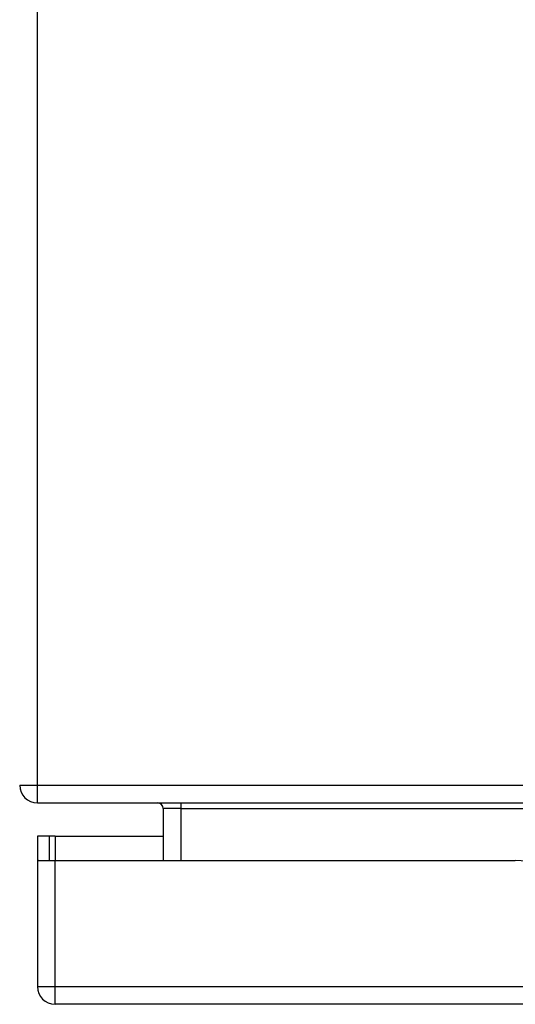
# Model space of a CAD drawing. Header units: inches. Extents: x 27 to 746, y 82 to 339.
# Tile 20 of 193: x 99.16 to 101.91, y 81.86 to 87.34. Entities that reach past the tile are written whole.
import ezdxf

# ---------------------------------------------------------------- set-up
doc = ezdxf.new("R2010")
doc.units = ezdxf.units.IN
doc.header["$MEASUREMENT"] = 0
doc.layers.add('Visible Edges(ANSI)', color=7, linetype='Continuous', lineweight=25)
doc.layers.add('Visible Tangent Edges(ANSI)', color=7, linetype='Continuous', lineweight=25)

msp = doc.modelspace()

# ---------------------------------------------------------------- linework, layer by layer
at = {"layer": 'Visible Edges(ANSI)'}
for p, q in [((99.2553, 82.9819), (171.0573, 82.9819)), ((99.9545, 82.9509), (99.9545, 82.6624)), ((99.3228, 82.7964), (99.2548, 82.7964)), ((99.2548, 82.7964), (99.2548, 82.6794)), ((99.3538, 82.7964), (99.3228, 82.7964)), ((99.3228, 82.6624), (99.3228, 82.7964)), ((99.3538, 82.7964), (99.9545, 82.7964)), ((99.2548, 82.6794), (99.2548, 81.9614)), ((99.2563, 82.6624), (99.3538, 82.6624)), ((99.3538, 82.6624), (101.9118, 82.6624)), ((170.9588, 81.8624), (99.3538, 81.8624))]:
    msp.add_line(p, q, dxfattribs=at)
for centre, radius, start, end in [((99.2553, 83.0809), 0.099, 180, 270), ((99.9235, 82.9509), 0.031, 0, 90), ((99.3538, 82.6794), 0.099, 180, 189.8877), ((101.9118, 82.3504), 0.312, 0, 90), ((99.3538, 81.9614), 0.099, 180, 270)]:
    msp.add_arc(centre, radius, start, end, dxfattribs=at)
at = {"layer": 'Visible Tangent Edges(ANSI)'}
for p, q in [((99.2553, 83.0809), (99.2553, 92.8829)), ((99.1563, 83.0809), (99.2553, 83.0809)), ((99.2553, 82.9819), (99.2553, 83.0809)), ((99.2553, 83.0809), (170.2902, 83.0809)), ((100.0535, 82.9509), (99.9545, 82.9509)), ((100.0535, 82.9509), (100.0535, 82.9819)), ((100.0535, 82.6624), (100.0535, 82.9509)), ((100.0535, 82.9509), (102.725, 82.9509)), ((99.3538, 82.7964), (99.3538, 82.6624)), ((99.3538, 81.9614), (99.3538, 82.6624)), ((99.2548, 81.9614), (99.3538, 81.9614)), ((99.3538, 81.8624), (99.3538, 81.9614)), ((99.3538, 81.9614), (170.9588, 81.9614))]:
    msp.add_line(p, q, dxfattribs=at)

doc.saveas('drawing.dxf')
